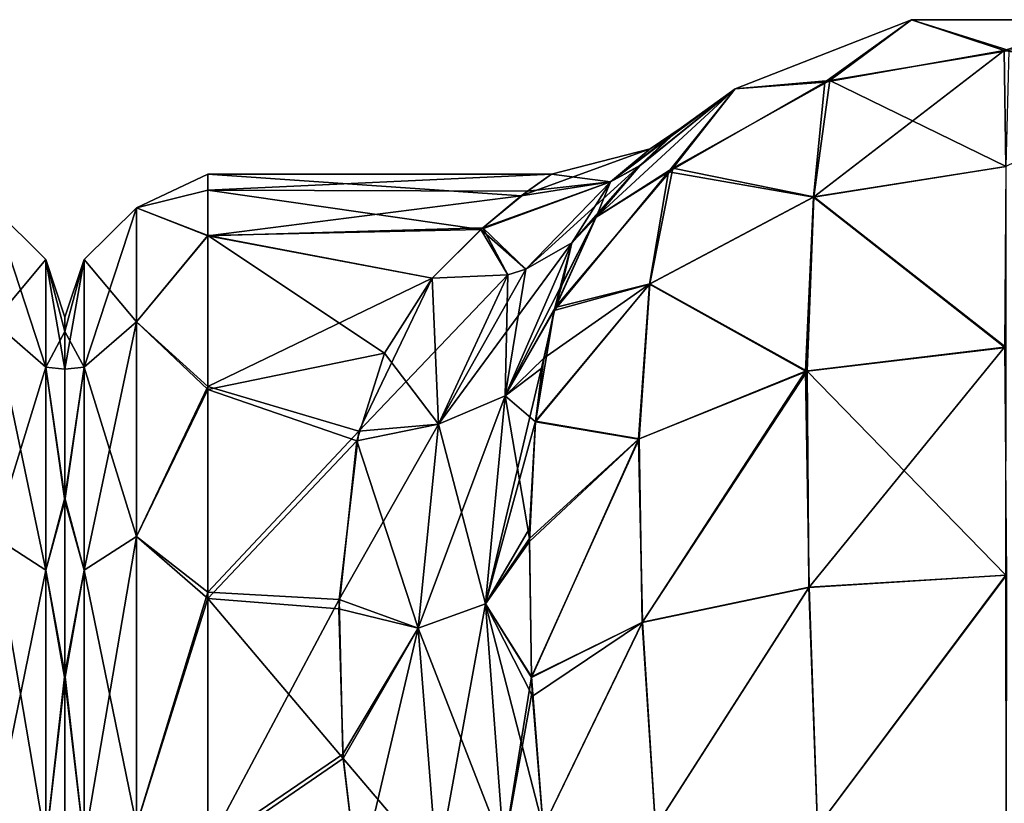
# Model space of a CAD drawing. Extents: x -23 to 470, y -2000 to 0.
# Tile 156 of 172: x 367 to 391, y -19 to 0. Entities that reach past the tile are written whole.
import ezdxf

# ---------------------------------------------------------------- set-up
doc = ezdxf.new("R2010")
doc.units = 0
doc.header["$LTSCALE"] = 64.024212
for name, color, linetype in [('459', 7, 'CONTINUOUS'), ('462', 7, 'CONTINUOUS'), ('541', 7, 'CONTINUOUS'), ('542', 7, 'CONTINUOUS'), ('543', 7, 'CONTINUOUS'), ('546', 7, 'CONTINUOUS'), ('547', 7, 'CONTINUOUS'), ('551', 7, 'CONTINUOUS'), ('571', 7, 'CONTINUOUS'), ('572', 7, 'CONTINUOUS'), ('578', 7, 'CONTINUOUS')]:
    doc.layers.add(name, color=color, linetype=linetype)

msp = doc.modelspace()

# ---------------------------------------------------------------- linework, layer by layer
at = {"layer": '459', "linetype": 'CONTINUOUS'}
for points in [[(368, -7.853, 36.68), (368, -8.776, 40.14), (368, -7.5, 32.965), (368, -7.853, 36.68)], [(368, -7.5, 32.965), (368, -8.776, 40.14), (368, -8.777, 25.854), (368, -7.5, 32.965)], [(368, -8.776, 40.14), (368, -12, 45.826), (368, -8.777, 25.854), (368, -8.776, 40.14)], [(368, -8.777, 25.854), (368, -12, 45.826), (368, -11.931, 20.259), (368, -8.777, 25.854)], [(368, -11.931, 20.259), (368, -12, 45.826), (368, -16.245, 16.199), (368, -11.931, 20.259)], [(368, -12, 45.826), (368, -16.375, 49.891), (368, -16.245, 16.199), (368, -12, 45.826)], [(368, -16.245, 16.199), (368, -16.375, 49.891), (368, -21.565, 13.529), (368, -16.245, 16.199)], [(368, -16.375, 49.891), (368, -21.679, 52.508), (368, -21.565, 13.529), (368, -16.375, 49.891)]]:
    msp.add_3dface(points, dxfattribs=at)
at = {"layer": '462', "linetype": 'CONTINUOUS'}
for points in [[(367.532, -6.09, 36.863), (367.532, -6.09, 29.137), (366.25, -4.826, 37.086), (367.532, -6.09, 36.863)], [(366.25, -7.622, 44.766), (367.532, -6.09, 36.863), (366.25, -4.826, 37.086), (366.25, -7.622, 44.766)], [(367.532, -6.09, 29.137), (367.532, -8.732, 21.876), (366.25, -4.826, 28.914), (367.532, -6.09, 29.137)], [(366.25, -4.826, 37.086), (367.532, -6.09, 29.137), (366.25, -4.826, 28.914), (366.25, -4.826, 37.086)], [(366.25, -4.826, 28.914), (367.532, -8.732, 21.876), (366.25, -7.622, 21.234), (366.25, -4.826, 28.914)], [(367.532, -8.732, 44.124), (367.532, -6.09, 36.863), (366.25, -7.622, 44.766), (367.532, -8.732, 44.124)], [(368, -7.853, 36.68), (368, -7.5, 32.965), (367.532, -6.09, 36.863), (368, -7.853, 36.68)], [(367.532, -8.732, 44.124), (368, -7.853, 36.68), (367.532, -6.09, 36.863), (367.532, -8.732, 44.124)], [(368, -7.5, 32.965), (368, -8.777, 25.854), (367.532, -6.09, 29.137), (368, -7.5, 32.965)], [(367.532, -6.09, 36.863), (368, -7.5, 32.965), (367.532, -6.09, 29.137), (367.532, -6.09, 36.863)], [(367.532, -6.09, 29.137), (368, -8.777, 25.854), (367.532, -8.732, 21.876), (367.532, -6.09, 29.137)], [(366.25, -12.875, 51.026), (367.532, -8.732, 44.124), (366.25, -7.622, 44.766), (366.25, -12.875, 51.026)], [(367.532, -8.732, 21.876), (367.532, -13.699, 15.957), (366.25, -7.622, 21.234), (367.532, -8.732, 21.876)], [(366.25, -7.622, 21.234), (367.532, -13.699, 15.957), (366.25, -12.875, 14.974), (366.25, -7.622, 21.234)], [(368, -8.776, 40.14), (368, -7.853, 36.68), (367.532, -8.732, 44.124), (368, -8.776, 40.14)], [(367.532, -13.699, 50.043), (367.532, -8.732, 44.124), (366.25, -12.875, 51.026), (367.532, -13.699, 50.043)], [(368, -12, 45.826), (368, -8.776, 40.14), (367.532, -8.732, 44.124), (368, -12, 45.826)], [(367.532, -13.699, 50.043), (368, -12, 45.826), (367.532, -8.732, 44.124), (367.532, -13.699, 50.043)], [(368, -8.777, 25.854), (368, -11.931, 20.259), (367.532, -8.732, 21.876), (368, -8.777, 25.854)], [(367.532, -8.732, 21.876), (368, -11.931, 20.259), (367.532, -13.699, 15.957), (367.532, -8.732, 21.876)], [(368, -11.931, 20.259), (368, -16.245, 16.199), (367.532, -13.699, 15.957), (368, -11.931, 20.259)], [(368, -16.375, 49.891), (368, -12, 45.826), (367.532, -13.699, 50.043), (368, -16.375, 49.891)], [(366.25, -19.952, 55.112), (367.532, -13.699, 50.043), (366.25, -12.875, 51.026), (366.25, -19.952, 55.112)], [(367.532, -13.699, 15.957), (367.532, -20.391, 12.093), (366.25, -12.875, 14.974), (367.532, -13.699, 15.957)], [(366.25, -12.875, 14.974), (367.532, -20.391, 12.093), (366.25, -19.952, 10.888), (366.25, -12.875, 14.974)], [(367.532, -20.391, 53.907), (367.532, -13.699, 50.043), (366.25, -19.952, 55.112), (367.532, -20.391, 53.907)], [(367.532, -20.391, 53.907), (368, -16.375, 49.891), (367.532, -13.699, 50.043), (367.532, -20.391, 53.907)], [(367.532, -13.699, 15.957), (368, -16.245, 16.199), (367.532, -20.391, 12.093), (367.532, -13.699, 15.957)], [(368, -16.245, 16.199), (368, -21.565, 13.529), (367.532, -20.391, 12.093), (368, -16.245, 16.199)], [(368, -21.679, 52.508), (368, -16.375, 49.891), (367.532, -20.391, 53.907), (368, -21.679, 52.508)]]:
    msp.add_3dface(points, dxfattribs=at)
at = {"layer": '541', "linetype": 'CONTINUOUS'}
for points in [[(384.414, -1.907, 20), (388.732, -0.217, 20), (386.608, -1.749, 14.089), (384.414, -1.907, 20)], [(386.608, -1.749, 14.089), (388.732, -0.217, 20), (391.003, -0.973, 13.838), (386.608, -1.749, 14.089)], [(388.732, -0.217, 20), (393.37, -0.217, 20), (391.003, -0.973, 13.838), (388.732, -0.217, 20)], [(391.003, -0.973, 13.838), (393.37, -0.217, 20), (395.404, -1.717, 14.079), (391.003, -0.973, 13.838)], [(386.608, -1.749, 14.089), (391.003, -0.973, 13.838), (386.33, -4.561, 8.798), (386.608, -1.749, 14.089)], [(386.33, -4.561, 8.798), (391.003, -0.973, 13.838), (391.044, -3.812, 8.255), (386.33, -4.561, 8.798)], [(391.003, -0.973, 13.838), (395.404, -1.717, 14.079), (391.044, -3.812, 8.255), (391.003, -0.973, 13.838)], [(381.009, -5.055, 20), (384.414, -1.907, 20), (382.782, -3.946, 14.801), (381.009, -5.055, 20)], [(382.782, -3.946, 14.801), (384.414, -1.907, 20), (386.608, -1.749, 14.089), (382.782, -3.946, 14.801)], [(382.782, -3.946, 14.801), (386.608, -1.749, 14.089), (386.33, -4.561, 8.798), (382.782, -3.946, 14.801)], [(386.33, -4.561, 8.798), (391.044, -3.812, 8.255), (391.012, -8.239, 3.824), (386.33, -4.561, 8.798)], [(379.984, -7.339, 15.884), (381.009, -5.055, 20), (382.782, -3.946, 14.801), (379.984, -7.339, 15.884)], [(379.984, -7.339, 15.884), (382.782, -3.946, 14.801), (382.313, -6.694, 10.346), (379.984, -7.339, 15.884)], [(382.313, -6.694, 10.346), (382.782, -3.946, 14.801), (386.33, -4.561, 8.798), (382.313, -6.694, 10.346)], [(382.313, -6.694, 10.346), (386.33, -4.561, 8.798), (386.14, -8.83, 4.636), (382.313, -6.694, 10.346)], [(386.14, -8.83, 4.636), (386.33, -4.561, 8.798), (391.012, -8.239, 3.824), (386.14, -8.83, 4.636)], [(380.177, -6.702, 16.851), (381.009, -5.055, 20), (379.984, -7.339, 15.884), (380.177, -6.702, 16.851)], [(379.525, -10.069, 12.677), (379.984, -7.339, 15.884), (382.313, -6.694, 10.346), (379.525, -10.069, 12.677)], [(379.525, -10.069, 12.677), (382.313, -6.694, 10.346), (382.046, -10.491, 6.921), (379.525, -10.069, 12.677)], [(382.046, -10.491, 6.921), (382.313, -6.694, 10.346), (386.14, -8.83, 4.636), (382.046, -10.491, 6.921)], [(379.691, -8.741, 14.084), (379.984, -7.339, 15.884), (379.525, -10.069, 12.677), (379.691, -8.741, 14.084)], [(386.14, -8.83, 4.636), (391.012, -8.239, 3.824), (386.228, -14.119, 1.899), (386.14, -8.83, 4.636)], [(386.228, -14.119, 1.899), (391.012, -8.239, 3.824), (391.065, -13.82, 0.979), (386.228, -14.119, 1.899)], [(382.046, -10.491, 6.921), (386.14, -8.83, 4.636), (382.142, -14.972, 4.527), (382.046, -10.491, 6.921)], [(382.142, -14.972, 4.527), (386.14, -8.83, 4.636), (386.228, -14.119, 1.899), (382.142, -14.972, 4.527)], [(379.377, -12.927, 10.342), (379.525, -10.069, 12.677), (382.046, -10.491, 6.921), (379.377, -12.927, 10.342)], [(379.377, -12.927, 10.342), (382.046, -10.491, 6.921), (379.43, -16.327, 8.463), (379.377, -12.927, 10.342)], [(379.43, -16.327, 8.463), (382.046, -10.491, 6.921), (382.142, -14.972, 4.527), (379.43, -16.327, 8.463)], [(386.43, -20, 0.885), (386.228, -14.119, 1.899), (391.065, -13.82, 0.979), (386.43, -20, 0.885)], [(391.05, -20), (386.43, -20, 0.885), (391.065, -13.82, 0.979), (391.05, -20)], [(382.464, -20, 3.415), (382.142, -14.972, 4.527), (386.228, -14.119, 1.899), (382.464, -20, 3.415)], [(386.43, -20, 0.885), (382.464, -20, 3.415), (386.228, -14.119, 1.899), (386.43, -20, 0.885)], [(379.43, -16.327, 8.463), (382.142, -14.972, 4.527), (379.453, -16.791, 8.266), (379.43, -16.327, 8.463)], [(382.142, -14.972, 4.527), (379.714, -20, 7.232), (379.453, -16.791, 8.266), (382.142, -14.972, 4.527)], [(382.464, -20, 3.415), (379.714, -20, 7.232), (382.142, -14.972, 4.527), (382.464, -20, 3.415)]]:
    msp.add_3dface(points, dxfattribs=at)
at = {"layer": '542', "linetype": 'CONTINUOUS'}
for points in [[(384.414, -1.907, 46), (388.731, -0.217, 46), (384.414, -1.907, 20), (384.414, -1.907, 46)], [(384.414, -1.907, 20), (388.731, -0.217, 46), (388.732, -0.217, 20), (384.414, -1.907, 20)], [(388.731, -0.217, 46), (393.368, -0.217, 46), (388.732, -0.217, 20), (388.731, -0.217, 46)], [(388.732, -0.217, 20), (393.368, -0.217, 46), (393.37, -0.217, 20), (388.732, -0.217, 20)], [(381.009, -5.055, 46), (384.414, -1.907, 46), (382.083, -3.791, 41.612), (381.009, -5.055, 46)], [(381.009, -5.055, 20), (382.077, -3.797, 24.363), (384.414, -1.907, 20), (381.009, -5.055, 20)], [(382.077, -3.797, 24.363), (382.971, -2.962, 30.092), (384.414, -1.907, 20), (382.077, -3.797, 24.363)], [(382.083, -3.791, 41.612), (384.414, -1.907, 46), (382.807, -3.103, 37.452), (382.083, -3.791, 41.612)], [(382.807, -3.103, 37.452), (384.414, -1.907, 46), (383.09, -2.862, 33.581), (382.807, -3.103, 37.452)], [(383.09, -2.862, 33.581), (384.414, -1.907, 46), (382.971, -2.962, 30.092), (383.09, -2.862, 33.581)], [(382.971, -2.962, 30.092), (384.414, -1.907, 46), (384.414, -1.907, 20), (382.971, -2.962, 30.092)]]:
    msp.add_3dface(points, dxfattribs=at)
at = {"layer": '543', "linetype": 'CONTINUOUS'}
for points in [[(384.414, -1.907, 46), (386.735, -1.704, 51.926), (388.731, -0.217, 46), (384.414, -1.907, 46)], [(386.735, -1.704, 51.926), (391.13, -0.974, 52.163), (388.731, -0.217, 46), (386.735, -1.704, 51.926)], [(388.731, -0.217, 46), (391.13, -0.974, 52.163), (393.368, -0.217, 46), (388.731, -0.217, 46)], [(386.735, -1.704, 51.926), (391.057, -3.814, 57.748), (391.13, -0.974, 52.163), (386.735, -1.704, 51.926)], [(381.009, -5.055, 46), (382.89, -3.856, 51.229), (384.414, -1.907, 46), (381.009, -5.055, 46)], [(382.89, -3.856, 51.229), (386.343, -4.559, 57.208), (386.735, -1.704, 51.926), (382.89, -3.856, 51.229)], [(382.89, -3.856, 51.229), (386.735, -1.704, 51.926), (384.414, -1.907, 46), (382.89, -3.856, 51.229)], [(386.343, -4.559, 57.208), (391.057, -3.814, 57.748), (386.735, -1.704, 51.926), (386.343, -4.559, 57.208)], [(380.004, -7.265, 50.009), (382.323, -6.688, 55.663), (382.89, -3.856, 51.229), (380.004, -7.265, 50.009)], [(380.004, -7.265, 50.009), (382.89, -3.856, 51.229), (381.009, -5.055, 46), (380.004, -7.265, 50.009)], [(382.323, -6.688, 55.663), (386.343, -4.559, 57.208), (382.89, -3.856, 51.229), (382.323, -6.688, 55.663)], [(386.343, -4.559, 57.208), (391.057, -8.244, 62.18), (391.057, -3.814, 57.748), (386.343, -4.559, 57.208)], [(382.323, -6.688, 55.663), (386.175, -8.826, 61.38), (386.343, -4.559, 57.208), (382.323, -6.688, 55.663)], [(386.175, -8.826, 61.38), (391.057, -8.244, 62.18), (386.343, -4.559, 57.208), (386.175, -8.826, 61.38)], [(379.527, -10.053, 53.309), (382.068, -10.482, 59.1), (382.323, -6.688, 55.663), (379.527, -10.053, 53.309)], [(379.527, -10.053, 53.309), (382.323, -6.688, 55.663), (379.73, -8.507, 51.64), (379.527, -10.053, 53.309)], [(379.73, -8.507, 51.64), (382.323, -6.688, 55.663), (380.004, -7.265, 50.009), (379.73, -8.507, 51.64)], [(382.068, -10.482, 59.1), (386.175, -8.826, 61.38), (382.323, -6.688, 55.663), (382.068, -10.482, 59.1)], [(386.175, -8.826, 61.38), (391.048, -13.828, 65.024), (391.057, -8.244, 62.18), (386.175, -8.826, 61.38)], [(382.068, -10.482, 59.1), (382.135, -14.982, 61.468), (386.175, -8.826, 61.38), (382.068, -10.482, 59.1)], [(382.135, -14.982, 61.468), (386.216, -14.129, 64.099), (386.175, -8.826, 61.38), (382.135, -14.982, 61.468)], [(386.216, -14.129, 64.099), (391.048, -13.828, 65.024), (386.175, -8.826, 61.38), (386.216, -14.129, 64.099)], [(379.376, -12.998, 55.705), (382.068, -10.482, 59.1), (379.527, -10.053, 53.309), (379.376, -12.998, 55.705)], [(379.381, -12.683, 55.489), (379.376, -12.998, 55.705), (379.527, -10.053, 53.309), (379.381, -12.683, 55.489)], [(379.376, -12.998, 55.705), (379.43, -16.316, 57.532), (382.068, -10.482, 59.1), (379.376, -12.998, 55.705)], [(379.43, -16.316, 57.532), (382.135, -14.982, 61.468), (382.068, -10.482, 59.1), (379.43, -16.316, 57.532)], [(386.216, -14.129, 64.099), (386.429, -20, 65.115), (391.048, -13.828, 65.024), (386.216, -14.129, 64.099)], [(386.429, -20, 65.115), (391.049, -20, 66), (391.048, -13.828, 65.024), (386.429, -20, 65.115)], [(382.135, -14.982, 61.468), (382.464, -20, 62.584), (386.216, -14.129, 64.099), (382.135, -14.982, 61.468)], [(382.464, -20, 62.584), (386.429, -20, 65.115), (386.216, -14.129, 64.099), (382.464, -20, 62.584)], [(379.43, -16.316, 57.532), (379.714, -20, 58.768), (382.135, -14.982, 61.468), (379.43, -16.316, 57.532)], [(379.714, -20, 58.768), (382.464, -20, 62.584), (382.135, -14.982, 61.468), (379.714, -20, 58.768)], [(379.447, -16.673, 57.686), (379.714, -20, 58.768), (379.43, -16.316, 57.532), (379.447, -16.673, 57.686)]]:
    msp.add_3dface(points, dxfattribs=at)
at = {"layer": '546', "linetype": 'CONTINUOUS'}
for points in [[(368, -7.853, 29.32), (368, -8.776, 25.86), (368, -7.5, 33.035), (368, -7.853, 29.32)], [(368, -7.5, 33.035), (368, -8.776, 25.86), (368, -8.777, 40.146), (368, -7.5, 33.035)], [(368, -8.776, 25.86), (368, -12, 20.174), (368, -8.777, 40.146), (368, -8.776, 25.86)], [(368, -8.777, 40.146), (368, -12, 20.174), (368, -11.931, 45.741), (368, -8.777, 40.146)], [(368, -11.931, 45.741), (368, -12, 20.174), (368, -16.245, 49.801), (368, -11.931, 45.741)], [(368, -12, 20.174), (368, -16.375, 16.109), (368, -16.245, 49.801), (368, -12, 20.174)], [(368, -16.245, 49.801), (368, -16.375, 16.109), (368, -21.565, 52.471), (368, -16.245, 49.801)], [(368, -16.375, 16.109), (368, -21.679, 13.492), (368, -21.565, 52.471), (368, -16.375, 16.109)]]:
    msp.add_3dface(points, dxfattribs=at)
at = {"layer": '547', "linetype": 'CONTINUOUS'}
for points in [[(379.915, -4, 32.874), (379.326, -4.419, 28.537), (371.5, -4.389, 28.698), (379.915, -4, 32.874)], [(379.173, -4.533, 38.032), (379.915, -4, 32.874), (371.5, -4, 33.051), (379.173, -4.533, 38.032)], [(371.5, -4, 33.051), (379.915, -4, 32.874), (371.5, -4.389, 28.698), (371.5, -4, 33.051)], [(371.5, -5.51, 41.379), (379.173, -4.533, 38.032), (371.5, -4, 33.051), (371.5, -5.51, 41.379)], [(379.326, -4.419, 28.537), (378.187, -5.355, 25.051), (371.5, -4.389, 28.698), (379.326, -4.419, 28.537)], [(371.5, -4.389, 28.698), (378.187, -5.355, 25.051), (371.5, -5.503, 24.639), (371.5, -4.389, 28.698)], [(378.236, -5.317, 40.84), (379.173, -4.533, 38.032), (371.5, -5.51, 41.379), (378.236, -5.317, 40.84)], [(376.993, -6.547, 43.759), (378.236, -5.317, 40.84), (371.5, -5.51, 41.379), (376.993, -6.547, 43.759)], [(378.187, -5.355, 25.051), (376.993, -6.547, 22.241), (371.5, -5.503, 24.639), (378.187, -5.355, 25.051)], [(371.5, -5.503, 24.639), (376.993, -6.547, 22.241), (375.826, -8.389, 19.165), (371.5, -5.503, 24.639)], [(371.5, -9.278, 17.984), (371.5, -5.503, 24.639), (375.826, -8.389, 19.165), (371.5, -9.278, 17.984)], [(371.5, -9.2, 47.919), (376.993, -6.547, 43.759), (371.5, -5.51, 41.379), (371.5, -9.2, 47.919)], [(375.201, -10.295, 49.202), (376.993, -6.547, 43.759), (371.5, -9.2, 47.919), (375.201, -10.295, 49.202)], [(375.147, -10.533, 16.541), (371.5, -9.278, 17.984), (375.826, -8.389, 19.165), (375.147, -10.533, 16.541)], [(371.5, -14.241, 52.665), (375.201, -10.295, 49.202), (371.5, -9.2, 47.919), (371.5, -14.241, 52.665)], [(371.5, -14.393, 13.23), (371.5, -9.278, 17.984), (375.147, -10.533, 16.541), (371.5, -14.393, 13.23)], [(374.714, -14.419, 52.788), (375.201, -10.295, 49.202), (371.5, -14.241, 52.665), (374.714, -14.419, 52.788)], [(374.708, -14.652, 13.054), (371.5, -14.393, 13.23), (375.147, -10.533, 16.541), (374.708, -14.652, 13.054)], [(371.5, -20.463, 55.786), (374.714, -14.419, 52.788), (371.5, -14.241, 52.665), (371.5, -20.463, 55.786)], [(371.5, -20.595, 10.171), (371.5, -14.393, 13.23), (374.814, -18.316, 11.04), (371.5, -20.595, 10.171)], [(374.814, -18.316, 11.04), (371.5, -14.393, 13.23), (374.708, -14.652, 13.054), (374.814, -18.316, 11.04)], [(374.806, -18.205, 54.91), (374.714, -14.419, 52.788), (371.5, -20.463, 55.786), (374.806, -18.205, 54.91)], [(375.18, -21.379, 56.069), (374.806, -18.205, 54.91), (371.5, -20.463, 55.786), (375.18, -21.379, 56.069)], [(375.18, -21.379, 9.931), (371.5, -20.595, 10.171), (374.814, -18.316, 11.04), (375.18, -21.379, 9.931)]]:
    msp.add_3dface(points, dxfattribs=at)
at = {"layer": '551', "linetype": 'CONTINUOUS'}
for points in [[(371.5, -5.51, 41.379), (371.5, -4, 33.051), (369.75, -4.826, 37.086), (371.5, -5.51, 41.379)], [(371.5, -4, 33.051), (371.5, -4.389, 28.698), (369.75, -4.826, 28.914), (371.5, -4, 33.051)], [(371.5, -4, 33.051), (369.75, -4.826, 28.914), (369.75, -4.826, 37.086), (371.5, -4, 33.051)], [(371.5, -4.389, 28.698), (371.5, -5.503, 24.639), (369.75, -4.826, 28.914), (371.5, -4.389, 28.698)], [(368.468, -6.09, 29.137), (368.468, -6.09, 36.863), (369.75, -4.826, 28.914), (368.468, -6.09, 29.137)], [(369.75, -7.622, 21.234), (368.468, -6.09, 29.137), (369.75, -4.826, 28.914), (369.75, -7.622, 21.234)], [(368.468, -6.09, 36.863), (368.468, -8.732, 44.124), (369.75, -4.826, 37.086), (368.468, -6.09, 36.863)], [(369.75, -4.826, 28.914), (368.468, -6.09, 36.863), (369.75, -4.826, 37.086), (369.75, -4.826, 28.914)], [(369.75, -4.826, 37.086), (368.468, -8.732, 44.124), (369.75, -7.622, 44.766), (369.75, -4.826, 37.086)], [(371.5, -5.51, 41.379), (369.75, -4.826, 37.086), (369.75, -7.622, 44.766), (371.5, -5.51, 41.379)], [(371.5, -5.503, 24.639), (369.75, -7.622, 21.234), (369.75, -4.826, 28.914), (371.5, -5.503, 24.639)], [(371.5, -5.503, 24.639), (371.5, -9.278, 17.984), (369.75, -7.622, 21.234), (371.5, -5.503, 24.639)], [(371.5, -9.2, 47.919), (371.5, -5.51, 41.379), (369.75, -7.622, 44.766), (371.5, -9.2, 47.919)], [(368, -7.853, 29.32), (368, -7.5, 33.035), (368.468, -6.09, 29.137), (368, -7.853, 29.32)], [(368.468, -8.732, 21.876), (368, -7.853, 29.32), (368.468, -6.09, 29.137), (368.468, -8.732, 21.876)], [(368, -7.5, 33.035), (368, -8.777, 40.146), (368.468, -6.09, 36.863), (368, -7.5, 33.035)], [(368.468, -6.09, 29.137), (368, -7.5, 33.035), (368.468, -6.09, 36.863), (368.468, -6.09, 29.137)], [(368.468, -6.09, 36.863), (368, -8.777, 40.146), (368.468, -8.732, 44.124), (368.468, -6.09, 36.863)], [(368.468, -8.732, 21.876), (368.468, -6.09, 29.137), (369.75, -7.622, 21.234), (368.468, -8.732, 21.876)], [(369.75, -12.875, 14.974), (368.468, -8.732, 21.876), (369.75, -7.622, 21.234), (369.75, -12.875, 14.974)], [(368.468, -8.732, 44.124), (368.468, -13.699, 50.043), (369.75, -7.622, 44.766), (368.468, -8.732, 44.124)], [(369.75, -7.622, 44.766), (368.468, -13.699, 50.043), (369.75, -12.875, 51.026), (369.75, -7.622, 44.766)], [(371.5, -9.2, 47.919), (369.75, -7.622, 44.766), (369.75, -12.875, 51.026), (371.5, -9.2, 47.919)], [(371.5, -9.278, 17.984), (369.75, -12.875, 14.974), (369.75, -7.622, 21.234), (371.5, -9.278, 17.984)], [(368, -8.776, 25.86), (368, -7.853, 29.32), (368.468, -8.732, 21.876), (368, -8.776, 25.86)], [(368, -12, 20.174), (368, -8.776, 25.86), (368.468, -8.732, 21.876), (368, -12, 20.174)], [(368.468, -13.699, 15.957), (368, -12, 20.174), (368.468, -8.732, 21.876), (368.468, -13.699, 15.957)], [(368, -8.777, 40.146), (368, -11.931, 45.741), (368.468, -8.732, 44.124), (368, -8.777, 40.146)], [(368.468, -8.732, 44.124), (368, -11.931, 45.741), (368.468, -13.699, 50.043), (368.468, -8.732, 44.124)], [(368.468, -13.699, 15.957), (368.468, -8.732, 21.876), (369.75, -12.875, 14.974), (368.468, -13.699, 15.957)], [(371.5, -14.241, 52.665), (371.5, -9.2, 47.919), (369.75, -12.875, 51.026), (371.5, -14.241, 52.665)], [(371.5, -9.278, 17.984), (371.5, -14.393, 13.23), (369.75, -12.875, 14.974), (371.5, -9.278, 17.984)], [(368, -11.931, 45.741), (368, -16.245, 49.801), (368.468, -13.699, 50.043), (368, -11.931, 45.741)], [(368, -16.375, 16.109), (368, -12, 20.174), (368.468, -13.699, 15.957), (368, -16.375, 16.109)], [(369.75, -19.952, 10.888), (368.468, -13.699, 15.957), (369.75, -12.875, 14.974), (369.75, -19.952, 10.888)], [(368.468, -13.699, 50.043), (368.468, -20.391, 53.907), (369.75, -12.875, 51.026), (368.468, -13.699, 50.043)], [(369.75, -12.875, 51.026), (368.468, -20.391, 53.907), (369.75, -19.952, 55.112), (369.75, -12.875, 51.026)], [(371.5, -14.241, 52.665), (369.75, -12.875, 51.026), (369.75, -19.952, 55.112), (371.5, -14.241, 52.665)], [(371.5, -14.393, 13.23), (369.75, -19.952, 10.888), (369.75, -12.875, 14.974), (371.5, -14.393, 13.23)], [(368.468, -20.391, 12.093), (368, -16.375, 16.109), (368.468, -13.699, 15.957), (368.468, -20.391, 12.093)], [(368.468, -13.699, 50.043), (368, -16.245, 49.801), (368.468, -20.391, 53.907), (368.468, -13.699, 50.043)], [(368.468, -20.391, 12.093), (368.468, -13.699, 15.957), (369.75, -19.952, 10.888), (368.468, -20.391, 12.093)], [(371.5, -20.463, 55.786), (371.5, -14.241, 52.665), (369.75, -19.952, 55.112), (371.5, -20.463, 55.786)], [(371.5, -14.393, 13.23), (371.5, -20.595, 10.171), (369.75, -19.952, 10.888), (371.5, -14.393, 13.23)], [(368, -16.245, 49.801), (368, -21.565, 52.471), (368.468, -20.391, 53.907), (368, -16.245, 49.801)], [(368, -21.679, 13.492), (368, -16.375, 16.109), (368.468, -20.391, 12.093), (368, -21.679, 13.492)]]:
    msp.add_3dface(points, dxfattribs=at)
at = {"layer": '571', "linetype": 'CONTINUOUS'}
for points in [[(382.807, -3.103, 37.452), (383.09, -2.862, 33.581), (381.361, -4.188, 39.294), (382.807, -3.103, 37.452)], [(381.361, -4.188, 39.294), (383.09, -2.862, 33.581), (382.331, -3.377, 32.995), (381.361, -4.188, 39.294)], [(383.09, -2.862, 33.581), (382.971, -2.962, 30.092), (382.331, -3.377, 32.995), (383.09, -2.862, 33.581)], [(382.971, -2.962, 30.092), (382.077, -3.797, 24.363), (381.36, -4.189, 26.701), (382.971, -2.962, 30.092)], [(382.331, -3.377, 32.995), (382.971, -2.962, 30.092), (381.36, -4.189, 26.701), (382.331, -3.377, 32.995)], [(382.083, -3.791, 41.612), (382.807, -3.103, 37.452), (381.361, -4.188, 39.294), (382.083, -3.791, 41.612)], [(379.915, -4, 32.874), (379.173, -4.533, 38.032), (382.331, -3.377, 32.995), (379.915, -4, 32.874)], [(379.173, -4.533, 38.032), (381.361, -4.188, 39.294), (382.331, -3.377, 32.995), (379.173, -4.533, 38.032)], [(379.915, -4, 32.874), (382.331, -3.377, 32.995), (381.36, -4.189, 26.701), (379.915, -4, 32.874)], [(380.411, -5.686, 45.461), (382.083, -3.791, 41.612), (379.287, -6.331, 44.72), (380.411, -5.686, 45.461)], [(379.287, -6.331, 44.72), (382.083, -3.791, 41.612), (381.361, -4.188, 39.294), (379.287, -6.331, 44.72)], [(381.009, -5.055, 46), (382.083, -3.791, 41.612), (380.411, -5.686, 45.461), (381.009, -5.055, 46)], [(382.077, -3.797, 24.363), (381.009, -5.055, 20), (381.36, -4.189, 26.701), (382.077, -3.797, 24.363)], [(379.326, -4.419, 28.537), (379.915, -4, 32.874), (381.36, -4.189, 26.701), (379.326, -4.419, 28.537)], [(378.187, -5.355, 25.051), (379.326, -4.419, 28.537), (381.36, -4.189, 26.701), (378.187, -5.355, 25.051)], [(379.287, -6.331, 21.28), (378.187, -5.355, 25.051), (381.36, -4.189, 26.701), (379.287, -6.331, 21.28)], [(379.173, -4.533, 38.032), (378.236, -5.317, 40.84), (381.361, -4.188, 39.294), (379.173, -4.533, 38.032)], [(378.236, -5.317, 40.84), (379.287, -6.331, 44.72), (381.361, -4.188, 39.294), (378.236, -5.317, 40.84)], [(380.411, -5.686, 20.539), (379.287, -6.331, 21.28), (381.36, -4.189, 26.701), (380.411, -5.686, 20.539)], [(381.009, -5.055, 20), (380.411, -5.686, 20.539), (381.36, -4.189, 26.701), (381.009, -5.055, 20)], [(378.236, -5.317, 40.84), (376.993, -6.547, 43.759), (378.848, -6.467, 44.488), (378.236, -5.317, 40.84)], [(376.993, -6.547, 22.241), (378.187, -5.355, 25.051), (378.848, -6.467, 21.511), (376.993, -6.547, 22.241)], [(378.187, -5.355, 25.051), (379.287, -6.331, 21.28), (378.848, -6.467, 21.511), (378.187, -5.355, 25.051)], [(378.236, -5.317, 40.84), (378.848, -6.467, 44.488), (379.287, -6.331, 44.72), (378.236, -5.317, 40.84)]]:
    msp.add_3dface(points, dxfattribs=at)
at = {"layer": '572', "linetype": 'CONTINUOUS'}
for points in [[(380.004, -7.265, 50.009), (381.009, -5.055, 46), (378.784, -9.431, 50.531), (380.004, -7.265, 50.009)], [(378.784, -9.431, 50.531), (381.009, -5.055, 46), (380.411, -5.686, 45.461), (378.784, -9.431, 50.531)], [(378.784, -9.431, 50.531), (380.411, -5.686, 45.461), (377.152, -10.124, 49.607), (378.784, -9.431, 50.531)], [(377.152, -10.124, 49.607), (380.411, -5.686, 45.461), (379.287, -6.331, 44.72), (377.152, -10.124, 49.607)], [(376.993, -6.547, 43.759), (375.201, -10.295, 49.202), (378.848, -6.467, 44.488), (376.993, -6.547, 43.759)], [(375.201, -10.295, 49.202), (377.152, -10.124, 49.607), (378.848, -6.467, 44.488), (375.201, -10.295, 49.202)], [(378.848, -6.467, 44.488), (377.152, -10.124, 49.607), (379.287, -6.331, 44.72), (378.848, -6.467, 44.488)], [(379.73, -8.507, 51.64), (380.004, -7.265, 50.009), (378.784, -9.431, 50.531), (379.73, -8.507, 51.64)], [(379.527, -10.053, 53.309), (379.73, -8.507, 51.64), (378.301, -14.528, 54.689), (379.527, -10.053, 53.309)], [(378.301, -14.528, 54.689), (379.73, -8.507, 51.64), (378.784, -9.431, 50.531), (378.301, -14.528, 54.689)], [(378.301, -14.528, 54.689), (378.784, -9.431, 50.531), (376.654, -15.124, 53.724), (378.301, -14.528, 54.689)], [(376.654, -15.124, 53.724), (378.784, -9.431, 50.531), (377.152, -10.124, 49.607), (376.654, -15.124, 53.724)], [(375.201, -10.295, 49.202), (374.714, -14.419, 52.788), (377.152, -10.124, 49.607), (375.201, -10.295, 49.202)], [(374.714, -14.419, 52.788), (376.654, -15.124, 53.724), (377.152, -10.124, 49.607), (374.714, -14.419, 52.788)], [(379.381, -12.683, 55.489), (379.527, -10.053, 53.309), (378.301, -14.528, 54.689), (379.381, -12.683, 55.489)], [(379.376, -12.998, 55.705), (379.381, -12.683, 55.489), (378.301, -14.528, 54.689), (379.376, -12.998, 55.705)], [(379.43, -16.316, 57.532), (379.376, -12.998, 55.705), (378.301, -14.528, 54.689), (379.43, -16.316, 57.532)], [(374.714, -14.419, 52.788), (374.806, -18.205, 54.91), (376.654, -15.124, 53.724), (374.714, -14.419, 52.788)], [(377.119, -21.03, 56.383), (378.301, -14.528, 54.689), (376.654, -15.124, 53.724), (377.119, -21.03, 56.383)], [(377.119, -21.03, 56.383), (378.753, -20.516, 57.415), (378.301, -14.528, 54.689), (377.119, -21.03, 56.383)], [(378.753, -20.516, 57.415), (379.43, -16.316, 57.532), (378.301, -14.528, 54.689), (378.753, -20.516, 57.415)], [(374.806, -18.205, 54.91), (375.18, -21.379, 56.069), (376.654, -15.124, 53.724), (374.806, -18.205, 54.91)], [(375.18, -21.379, 56.069), (377.119, -21.03, 56.383), (376.654, -15.124, 53.724), (375.18, -21.379, 56.069)], [(379.447, -16.673, 57.686), (379.43, -16.316, 57.532), (378.753, -20.516, 57.415), (379.447, -16.673, 57.686)], [(379.714, -20, 58.768), (379.447, -16.673, 57.686), (378.753, -20.516, 57.415), (379.714, -20, 58.768)]]:
    msp.add_3dface(points, dxfattribs=at)
at = {"layer": '578', "linetype": 'CONTINUOUS'}
for points in [[(381.009, -5.055, 20), (380.177, -6.702, 16.851), (380.411, -5.686, 20.539), (381.009, -5.055, 20)], [(380.411, -5.686, 20.539), (379.984, -7.339, 15.884), (378.785, -9.431, 15.469), (380.411, -5.686, 20.539)], [(380.411, -5.686, 20.539), (378.785, -9.431, 15.469), (379.287, -6.331, 21.28), (380.411, -5.686, 20.539)], [(380.177, -6.702, 16.851), (379.984, -7.339, 15.884), (380.411, -5.686, 20.539), (380.177, -6.702, 16.851)], [(376.993, -6.547, 22.241), (378.848, -6.467, 21.511), (377.152, -10.124, 16.393), (376.993, -6.547, 22.241)], [(378.848, -6.467, 21.511), (378.785, -9.431, 15.469), (377.152, -10.124, 16.393), (378.848, -6.467, 21.511)], [(379.287, -6.331, 21.28), (378.785, -9.431, 15.469), (378.848, -6.467, 21.511), (379.287, -6.331, 21.28)], [(375.826, -8.389, 19.165), (376.993, -6.547, 22.241), (377.152, -10.124, 16.393), (375.826, -8.389, 19.165)], [(379.984, -7.339, 15.884), (379.691, -8.741, 14.084), (378.785, -9.431, 15.469), (379.984, -7.339, 15.884)], [(375.147, -10.533, 16.541), (375.826, -8.389, 19.165), (377.152, -10.124, 16.393), (375.147, -10.533, 16.541)], [(379.691, -8.741, 14.084), (379.525, -10.069, 12.677), (378.785, -9.431, 15.469), (379.691, -8.741, 14.084)], [(378.785, -9.431, 15.469), (378.301, -14.528, 11.311), (377.152, -10.124, 16.393), (378.785, -9.431, 15.469)], [(378.785, -9.431, 15.469), (379.377, -12.927, 10.342), (378.301, -14.528, 11.311), (378.785, -9.431, 15.469)], [(379.525, -10.069, 12.677), (379.377, -12.927, 10.342), (378.785, -9.431, 15.469), (379.525, -10.069, 12.677)], [(375.147, -10.533, 16.541), (377.152, -10.124, 16.393), (376.654, -15.124, 12.276), (375.147, -10.533, 16.541)], [(377.152, -10.124, 16.393), (378.301, -14.528, 11.311), (376.654, -15.124, 12.276), (377.152, -10.124, 16.393)], [(374.708, -14.652, 13.054), (375.147, -10.533, 16.541), (376.654, -15.124, 12.276), (374.708, -14.652, 13.054)], [(379.377, -12.927, 10.342), (379.43, -16.327, 8.463), (378.301, -14.528, 11.311), (379.377, -12.927, 10.342)], [(374.814, -18.316, 11.04), (374.708, -14.652, 13.054), (376.654, -15.124, 12.276), (374.814, -18.316, 11.04)], [(378.301, -14.528, 11.311), (378.753, -20.516, 8.584), (376.654, -15.124, 12.276), (378.301, -14.528, 11.311)], [(379.453, -16.791, 8.266), (379.714, -20, 7.232), (378.301, -14.528, 11.311), (379.453, -16.791, 8.266)], [(378.301, -14.528, 11.311), (379.714, -20, 7.232), (378.753, -20.516, 8.584), (378.301, -14.528, 11.311)], [(379.43, -16.327, 8.463), (379.453, -16.791, 8.266), (378.301, -14.528, 11.311), (379.43, -16.327, 8.463)], [(374.814, -18.316, 11.04), (376.654, -15.124, 12.276), (377.12, -21.03, 9.617), (374.814, -18.316, 11.04)], [(377.12, -21.03, 9.617), (376.654, -15.124, 12.276), (378.753, -20.516, 8.584), (377.12, -21.03, 9.617)], [(375.18, -21.379, 9.931), (374.814, -18.316, 11.04), (377.12, -21.03, 9.617), (375.18, -21.379, 9.931)]]:
    msp.add_3dface(points, dxfattribs=at)

doc.saveas('drawing.dxf')
